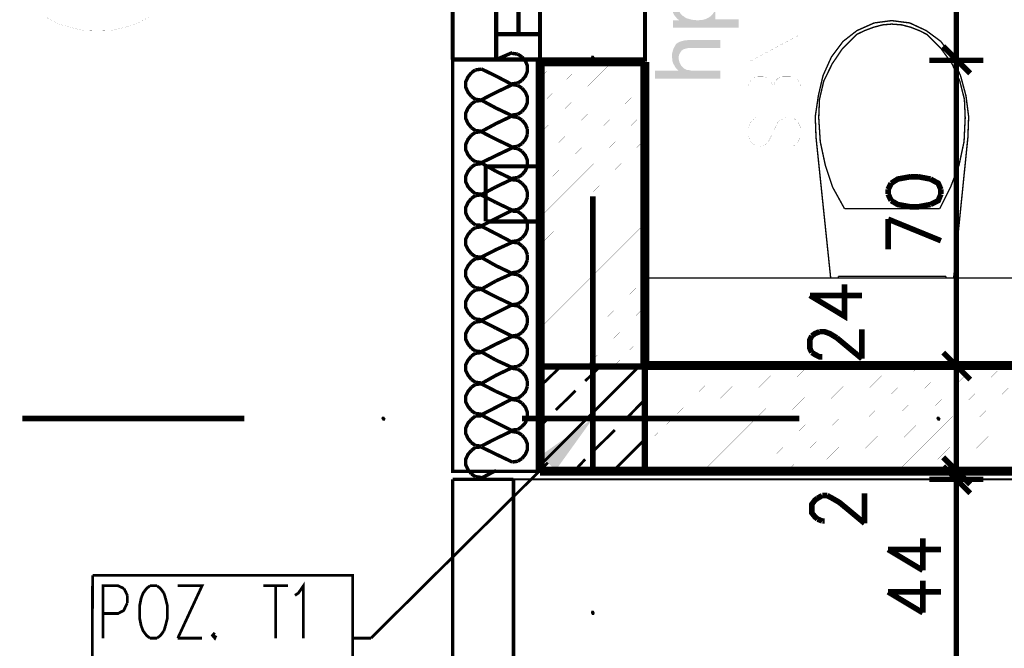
# Model space of a CAD drawing. Header units: millimetres. Extents: x -14047 to 49934, y -21523 to 14989.
# Tile 48 of 256: x 171 to 396, y 5246 to 5390. Entities that reach past the tile are written whole.
import ezdxf

# ---------------------------------------------------------------- set-up
doc = ezdxf.new("R2010")
doc.units = ezdxf.units.MM
doc.layers.add('H', color=7, linetype='Continuous')
doc.layers.add('P', color=7, linetype='Continuous')

msp = doc.modelspace()

# ---------------------------------------------------------------- hatches: boundary and pattern name
at = {"layer": 'H', "linetype": 'Continuous'}
for points in [[(321.404, 5390.073), (321.049, 5390.338), (320.784, 5390.603), (320.609, 5390.868), (320.345, 5391.132), (320.17, 5391.397), (319.99, 5391.747), (319.905, 5392.102), (319.815, 5392.452), (319.725, 5392.807), (319.725, 5393.157), (319.725, 5393.687), (319.815, 5394.042), (319.905, 5394.392), (319.99, 5394.747), (320.08, 5395.012), (320.255, 5395.362), (320.434, 5395.627), (320.699, 5395.982), (320.874, 5396.247), (321.139, 5396.512), (321.224, 5393.072), (321.224, 5392.717), (321.314, 5392.452), (321.404, 5392.102), (321.579, 5391.837)], [(319.99, 5388.398), (319.99, 5390.073), (321.404, 5390.073), (321.579, 5391.837), (321.754, 5391.482), (322.019, 5391.217), (322.284, 5391.042), (322.549, 5390.868), (322.814, 5390.688), (323.079, 5390.513), (323.429, 5390.428), (323.694, 5390.338), (324.049, 5390.248), (324.489, 5390.163), (324.844, 5390.163), (325.284, 5390.073), (325.899, 5390.073), (326.339, 5390.163), (326.784, 5390.163), (327.134, 5390.248), (327.489, 5390.338), (327.754, 5390.513), (328.018, 5390.603), (328.278, 5390.778), (328.543, 5390.953), (328.808, 5391.217), (329.073, 5391.482), (329.248, 5391.747), (329.428, 5392.102), (329.513, 5392.452), (329.603, 5392.807), (329.603, 5392.982), (329.693, 5390.248), (334.983, 5390.248), (334.983, 5388.398)], [(321.224, 5378.519), (320.959, 5378.784), (320.699, 5379.049), (320.519, 5379.314), (320.345, 5379.669), (320.17, 5379.934), (319.99, 5380.284), (319.905, 5380.549), (319.815, 5380.904), (319.815, 5381.254), (319.725, 5381.609), (319.725, 5382.224), (319.815, 5382.579), (319.905, 5382.929), (319.99, 5383.284), (320.08, 5383.549), (320.255, 5383.898), (320.434, 5384.163), (320.609, 5384.518), (320.874, 5384.783), (321.139, 5384.958), (321.489, 5385.133), (321.754, 5385.223), (322.109, 5385.313), (322.459, 5385.398), (322.814, 5385.488), (323.164, 5385.488), (323.609, 5385.573), (330.838, 5385.573), (330.838, 5383.723), (323.959, 5383.723), (323.519, 5383.723), (323.079, 5383.633), (322.814, 5383.549), (322.459, 5383.459), (322.194, 5383.284), (321.929, 5383.109), (321.754, 5382.844), (321.579, 5382.579), (321.404, 5382.224), (321.314, 5381.874), (321.314, 5381.519), (321.314, 5381.429)], [(301.472, 5380.989), (301.207, 5381.519), (301.297, 5381.959), (301.827, 5381.959), (302.092, 5381.519), (301.912, 5380.989)], [(315.845, 5376.669), (315.845, 5378.519), (321.224, 5378.519), (321.314, 5381.429), (321.314, 5381.079), (321.404, 5380.724), (321.489, 5380.374), (321.669, 5380.019), (321.929, 5379.579), (322.194, 5379.314), (322.459, 5379.049), (322.814, 5378.874), (323.164, 5378.699), (323.519, 5378.699), (323.874, 5378.609), (324.224, 5378.519), (324.664, 5378.519), (330.838, 5378.519), (330.838, 5376.669)], [(359.234, 5346.863), (359.319, 5346.863)], [(253.588, 5298.45), (253.239, 5298.98), (253.414, 5299.42), (253.853, 5299.42), (254.208, 5298.98), (254.033, 5298.45)], [(293.098, 5287.076), (289.744, 5290.516), (301.652, 5298.98)], [(380.571, 5298.45), (380.221, 5298.98), (380.396, 5299.42), (380.836, 5299.42), (381.191, 5298.98), (381.016, 5298.45)], [(301.472, 5254.006), (301.207, 5254.536), (301.297, 5254.976), (301.827, 5254.976), (302.092, 5254.536), (301.912, 5254.006)]]:
    msp.add_hatch(color=256, dxfattribs=at).paths.add_polyline_path(points)

# ---------------------------------------------------------------- linework, layer by layer
at = {"layer": 'P'}
for points, const_width in [([(269.551, 5441.041), (269.551, 5381.079)], 0.955), ([(269.551, 5381.079), (313.555, 5381.079), (313.555, 5441.041), (269.551, 5441.041)], 0.95), ([(279.515, 5441.041), (279.515, 5381.079)], 0.95), ([(289.569, 5441.041), (289.569, 5381.079)], 0.95), ([(384.806, 5381.874), (384.806, 5440.071)], 1.27), ([(284.629, 5435.047), (284.629, 5386.898)], 0.955), ([(176.519, 5390.778), (179.253, 5389.278), (182.248, 5388.398), (185.248, 5387.693), (188.247, 5387.603), (191.332, 5387.693), (194.331, 5388.398), (197.331, 5389.278), (200.066, 5390.778)], 0.015), ([(366.023, 5389.458), (362.054, 5387.693)], 0.32), ([(367.963, 5389.013), (365.933, 5388.488), (363.819, 5387.693)], 0.315), ([(369.993, 5389.983), (366.023, 5389.458)], 0.315), ([(369.993, 5389.193), (367.963, 5389.013)], 0.32), ([(381.276, 5385.223), (377.927, 5387.693), (374.137, 5389.458), (369.993, 5389.983)], 0.32), ([(372.283, 5389.013), (369.993, 5389.193)], 0.32), ([(378.102, 5386.808), (376.342, 5387.693), (374.312, 5388.488), (372.283, 5389.013)], 0.315), ([(279.515, 5386.898), (289.569, 5386.898)], 0.955), ([(349.271, 5380.459), (337.187, 5380.459), (349.271, 5386.898), (337.187, 5386.898)], 0.015), ([(361.969, 5386.808), (358.794, 5383.633)], 0.32), ([(362.054, 5387.693), (358.879, 5385.223)], 0.315), ([(363.819, 5387.693), (361.969, 5386.808)], 0.32), ([(381.276, 5383.633), (378.102, 5386.808)], 0.32), ([(358.879, 5385.223), (356.235, 5381.694)], 0.32), ([(385.776, 5377.374), (383.836, 5381.694), (381.276, 5385.223)], 0.315), ([(381.806, 5384.078), (387.98, 5377.904)], 1.27), ([(387.98, 5377.904), (381.806, 5384.078)], 1.27), ([(279.515, 5381.079), (283.219, 5382.664)], 0.795), ([(284.454, 5382.314), (283.219, 5382.489)], 0.795), ([(285.424, 5381.694), (284.454, 5382.314)], 0.795), ([(285.424, 5376.314), (286.219, 5377.284), (286.659, 5378.344), (286.659, 5379.669), (286.219, 5380.724), (285.424, 5381.694)], 0.795), ([(358.794, 5383.633), (356.41, 5380.109)], 0.315), ([(383.836, 5380.109), (381.276, 5383.633)], 0.315), ([(384.806, 5383.109), (384.806, 5378.699)], 1.27), ([(384.806, 5378.699), (384.806, 5383.109)], 1.27), ([(289.569, 5286.902), (269.551, 5286.902), (269.551, 5381.079), (289.569, 5381.079), (289.569, 5286.902)], 0.795), ([(313.555, 5380.549), (289.569, 5380.549), (289.569, 5286.902)], 2.065), ([(289.569, 5376.934), (293.358, 5380.549)], 0.015), ([(289.569, 5370.585), (299.707, 5380.549)], 0.015), ([(289.569, 5364.236), (301.652, 5376.14), (306.056, 5380.549)], 0.015), ([(289.569, 5357.887), (301.652, 5369.79), (312.406, 5380.549)], 0.015), ([(313.555, 5311.063), (313.555, 5380.549)], 2.065), ([(356.235, 5381.694), (354.295, 5377.374), (353.235, 5372.79)], 0.315), ([(356.41, 5380.109), (354.47, 5376.14)], 0.32), ([(378.632, 5380.904), (390.98, 5380.904)], 1.27), ([(390.98, 5380.904), (378.632, 5380.904)], 1.27), ([(386.656, 5371.995), (385.601, 5376.14), (383.836, 5380.109)], 0.32), ([(384.806, 5311.853), (384.806, 5380.109)], 1.27), ([(273.871, 5378.079), (273.081, 5377.109), (272.551, 5375.965), (272.551, 5374.73), (273.081, 5373.585), (273.871, 5372.615)], 0.795), ([(274.756, 5378.699), (273.871, 5378.079)], 0.795), ([(276.075, 5378.874), (274.756, 5378.699)], 0.795), ([(276.075, 5378.964), (279.515, 5377.284)], 0.795), ([(283.219, 5375.345), (279.515, 5377.284)], 0.795), ([(387.011, 5372.79), (385.776, 5377.374)], 0.32), ([(279.515, 5373.585), (283.219, 5375.345)], 0.795), ([(283.219, 5375.525), (284.454, 5375.7)], 0.795), ([(284.454, 5375.17), (283.219, 5375.345)], 0.795), ([(284.454, 5375.7), (285.424, 5376.314)], 0.795), ([(285.424, 5374.555), (284.454, 5375.17)], 0.795), ([(289.569, 5351.538), (301.652, 5363.441), (313.555, 5375.525)], 0.015), ([(349.271, 5370.935), (337.187, 5370.935), (337.187, 5374.995), (337.802, 5376.314), (338.247, 5376.759), (339.392, 5377.284), (340.627, 5377.284), (341.772, 5376.759), (342.212, 5376.314), (342.921, 5374.995), (342.921, 5370.935)], 0.015), ([(342.921, 5374.995), (343.536, 5376.314), (343.976, 5376.759), (345.121, 5377.284), (346.886, 5377.284), (347.946, 5376.759), (348.561, 5376.314), (349.271, 5374.995), (349.271, 5370.935)], 0.015), ([(354.47, 5376.14), (353.5, 5371.995), (353.325, 5367.761)], 0.315), ([(273.871, 5372.615), (274.756, 5371.995)], 0.795), ([(279.515, 5373.585), (276.075, 5371.82)], 0.795), ([(285.424, 5369.175), (286.219, 5370.145), (286.659, 5371.2), (286.659, 5372.525), (286.219, 5373.585), (285.424, 5374.555)], 0.795), ([(353.235, 5372.79), (352.53, 5368.026)], 0.32), ([(387.625, 5368.026), (387.011, 5372.79)], 0.32), ([(273.871, 5370.935), (273.081, 5369.965), (272.551, 5368.82), (272.551, 5367.586), (273.081, 5366.441), (273.871, 5365.471)], 0.795), ([(274.756, 5371.555), (273.871, 5370.935)], 0.795), ([(274.756, 5371.995), (276.075, 5371.82)], 0.795), ([(276.075, 5371.73), (274.756, 5371.555)], 0.795), ([(276.075, 5371.82), (279.515, 5369.965)], 0.795), ([(386.836, 5367.761), (386.656, 5371.995)], 0.315), ([(283.219, 5368.206), (279.515, 5369.965)], 0.795), ([(279.515, 5366.441), (283.219, 5368.206)], 0.795), ([(283.219, 5368.381), (284.454, 5368.556)], 0.795), ([(284.454, 5367.851), (283.219, 5368.026)], 0.795), ([(284.454, 5368.556), (285.424, 5369.175)], 0.795), ([(289.569, 5345.014), (301.652, 5357.092), (313.555, 5369.175)], 0.015), ([(279.515, 5366.441), (276.075, 5364.586)], 0.795), ([(285.424, 5367.236), (284.454, 5367.851)], 0.795), ([(286.659, 5365.206), (286.219, 5366.266), (285.424, 5367.236)], 0.795), ([(338.952, 5367.761), (337.802, 5366.791), (337.187, 5365.381), (337.187, 5363.616), (337.802, 5362.206), (338.952, 5361.237), (340.007, 5361.237), (341.157, 5361.676), (341.772, 5362.206), (342.212, 5363.091), (343.536, 5365.821), (343.976, 5366.791), (344.596, 5367.236), (345.741, 5367.761), (347.506, 5367.761), (348.561, 5366.791), (349.271, 5365.381), (349.271, 5363.616), (348.561, 5362.206), (347.506, 5361.237)], 0.015), ([(352.53, 5368.026), (352.705, 5363.266)], 0.315), ([(353.325, 5367.761), (353.675, 5362.296)], 0.315), ([(386.571, 5362.296), (386.836, 5367.761)], 0.315), ([(387.45, 5363.266), (387.625, 5368.026)], 0.315), ([(273.871, 5363.796), (273.081, 5362.826), (272.551, 5361.676), (272.551, 5360.442), (273.081, 5359.297), (273.871, 5358.327)], 0.795), ([(273.871, 5365.471), (274.756, 5364.851)], 0.795), ([(274.756, 5364.411), (273.871, 5363.796)], 0.795), ([(274.756, 5364.851), (276.075, 5364.676)], 0.795), ([(276.075, 5364.586), (274.756, 5364.411)], 0.795), ([(276.075, 5364.586), (279.515, 5362.826)], 0.795), ([(285.424, 5361.856), (286.219, 5362.826), (286.659, 5363.881)], 0.795), ([(286.659, 5363.881), (286.659, 5365.206)], 0.795), ([(283.219, 5361.062), (279.515, 5362.826)], 0.795), ([(284.454, 5361.237), (285.424, 5361.856)], 0.795), ([(289.569, 5338.665), (301.652, 5350.743), (313.555, 5362.826)], 0.015), ([(352.705, 5363.266), (356.06, 5331.081)], 0.32), ([(353.675, 5362.296), (354.825, 5356.917)], 0.32), ([(383.481, 5351.888), (385.421, 5356.917), (386.571, 5362.296)], 0.32), ([(384.191, 5331.081), (387.45, 5363.266)], 0.32), ([(279.515, 5359.122), (276.075, 5357.447)], 0.795), ([(279.515, 5359.122), (283.219, 5360.887)], 0.795), ([(283.219, 5361.062), (284.454, 5361.237)], 0.795), ([(284.454, 5360.707), (283.219, 5360.887)], 0.795), ([(285.424, 5360.092), (284.454, 5360.707)], 0.795), ([(285.424, 5354.712), (286.219, 5355.682), (286.659, 5356.742), (286.659, 5358.062), (286.219, 5359.122), (285.424, 5360.092)], 0.795), ([(273.871, 5358.327), (274.756, 5357.712)], 0.795), ([(274.756, 5357.092), (273.871, 5356.477)], 0.795), ([(274.756, 5357.712), (276.075, 5357.532)], 0.795), ([(276.075, 5357.267), (274.756, 5357.092)], 0.795), ([(276.075, 5357.447), (279.515, 5355.507)], 0.795), ([(273.871, 5356.477), (273.081, 5355.507), (272.551, 5354.357), (272.551, 5353.123), (273.081, 5351.978), (273.871, 5351.098)], 0.795), ([(289.569, 5356.652), (277.135, 5356.652)], 0.955), ([(277.135, 5356.652), (277.135, 5344.044)], 0.95), ([(283.219, 5353.743), (279.515, 5355.507)], 0.795), ([(284.454, 5354.092), (285.424, 5354.712)], 0.795), ([(289.569, 5344.044), (289.569, 5356.652)], 0.95), ([(289.569, 5332.315), (301.652, 5344.394), (313.555, 5356.297)], 0.015), ([(354.825, 5356.917), (356.5, 5351.888)], 0.315), ([(374.312, 5354.272), (371.403, 5353.743), (369.903, 5352.773)], 1.27), ([(376.077, 5354.272), (374.312, 5354.272)], 1.27), ([(378.897, 5353.743), (376.077, 5354.272)], 1.27), ([(279.515, 5351.978), (283.219, 5353.743)], 0.795), ([(283.219, 5353.917), (284.454, 5354.092)], 0.795), ([(284.454, 5353.478), (283.219, 5353.568)], 0.795), ([(285.424, 5352.773), (284.454, 5353.478)], 0.795), ([(286.659, 5350.743), (286.219, 5351.888), (285.424, 5352.773)], 0.795), ([(369.903, 5352.773), (369.198, 5351.363)], 1.27), ([(381.276, 5351.363), (380.661, 5352.773), (378.897, 5353.743)], 1.27), ([(273.871, 5351.098), (274.756, 5350.393)], 0.795), ([(274.756, 5350.393), (276.075, 5350.303)], 0.795), ([(276.075, 5350.128), (274.756, 5349.948)], 0.795), ([(279.515, 5351.978), (276.075, 5350.128)], 0.795), ([(276.075, 5350.128), (279.515, 5348.363)], 0.795), ([(286.659, 5349.508), (286.659, 5350.743)], 0.795), ([(301.652, 5349.773), (301.652, 5286.282)], 1.27), ([(356.5, 5351.888), (359.234, 5346.953)], 0.32), ([(369.198, 5351.363), (369.198, 5350.303)], 1.27), ([(369.198, 5350.303), (369.903, 5348.803)], 1.27), ([(378.897, 5347.923), (380.661, 5348.803), (381.276, 5350.303)], 1.27), ([(381.276, 5350.303), (381.276, 5351.363)], 1.27), ([(381.016, 5346.953), (383.481, 5351.888)], 0.315), ([(273.871, 5349.333), (273.081, 5348.363), (272.551, 5347.218), (272.551, 5345.984), (273.081, 5344.834), (273.871, 5343.954)], 0.795), ([(274.756, 5349.948), (273.871, 5349.333)], 0.795), ([(283.219, 5346.598), (279.515, 5348.363)], 0.795), ([(285.424, 5347.393), (286.219, 5348.363), (286.659, 5349.508)], 0.795), ([(289.569, 5325.966), (301.652, 5338.045), (313.555, 5349.948)], 0.015), ([(369.903, 5348.803), (371.403, 5347.923), (374.312, 5347.393), (376.077, 5347.393), (378.897, 5347.923)], 1.27), ([(279.515, 5344.749), (283.219, 5346.598)], 0.795), ([(283.219, 5346.598), (284.454, 5346.773)], 0.795), ([(284.454, 5346.334), (283.219, 5346.423)], 0.795), ([(284.454, 5346.773), (285.424, 5347.393)], 0.795), ([(285.424, 5345.629), (284.454, 5346.334)], 0.795), ([(285.424, 5340.249), (286.219, 5341.219), (286.659, 5342.364), (286.659, 5343.599), (286.219, 5344.749), (285.424, 5345.629)], 0.795), ([(359.234, 5346.953), (369.993, 5346.953), (381.016, 5346.953)], 0.315), ([(273.871, 5343.954), (274.756, 5343.249)], 0.795), ([(274.756, 5343.249), (276.075, 5343.159)], 0.795), ([(279.515, 5344.749), (276.075, 5342.984)], 0.795), ([(277.135, 5344.044), (289.569, 5344.044)], 0.955), ([(369.198, 5337.695), (369.198, 5344.569)], 1.27), ([(369.198, 5344.569), (381.276, 5339.634)], 1.27), ([(273.871, 5342.014), (273.081, 5341.044), (272.551, 5339.984), (272.551, 5338.665), (273.081, 5337.605), (273.871, 5336.635)], 0.795), ([(274.756, 5342.629), (273.871, 5342.014)], 0.795), ([(276.075, 5342.809), (274.756, 5342.629)], 0.795), ([(276.075, 5342.984), (279.515, 5341.219)], 0.795), ([(283.219, 5339.279), (279.515, 5341.219)], 0.795), ([(289.569, 5319.617), (301.652, 5331.695), (313.555, 5343.599)], 0.015), ([(279.515, 5337.605), (283.219, 5339.279)], 0.795), ([(283.219, 5339.454), (284.454, 5339.634)], 0.795), ([(284.454, 5339.189), (283.219, 5339.279)], 0.795), ([(284.454, 5339.634), (285.424, 5340.249)], 0.795), ([(285.424, 5338.485), (284.454, 5339.189)], 0.795), ([(273.871, 5336.635), (274.756, 5336.015)], 0.795), ([(279.515, 5337.605), (276.075, 5335.84)], 0.795), ([(286.659, 5336.46), (286.219, 5337.605), (285.424, 5338.485)], 0.795), ([(289.569, 5313.268), (301.652, 5325.346), (313.555, 5337.25)], 0.015), ([(273.871, 5334.87), (273.081, 5333.9), (272.551, 5332.84), (272.551, 5331.521), (273.081, 5330.461), (273.871, 5329.491)], 0.795), ([(274.756, 5335.49), (273.871, 5334.87)], 0.795), ([(274.756, 5336.015), (276.075, 5335.84)], 0.795), ([(276.075, 5335.665), (274.756, 5335.49)], 0.795), ([(276.075, 5335.84), (279.515, 5333.9)], 0.795), ([(285.424, 5333.105), (286.219, 5334.075), (286.659, 5335.225)], 0.795), ([(286.659, 5335.225), (286.659, 5336.46)], 0.795), ([(283.219, 5332.135), (279.515, 5333.9)], 0.795), ([(279.515, 5330.461), (283.219, 5332.135)], 0.795), ([(283.219, 5332.315), (284.454, 5332.49)], 0.795), ([(284.454, 5331.87), (283.219, 5332.05)], 0.795), ([(284.454, 5332.49), (285.424, 5333.105)], 0.795), ([(279.515, 5330.461), (276.075, 5328.521)], 0.795), ([(285.424, 5331.256), (284.454, 5331.87)], 0.795), ([(285.424, 5325.786), (286.219, 5326.756), (286.659, 5327.906), (286.659, 5329.141), (286.219, 5330.286), (285.424, 5331.256)], 0.795), ([(293.713, 5310.883), (301.652, 5318.822), (313.555, 5330.901)], 0.015), ([(423.516, 5331.081), (313.555, 5331.081)], 0.32), ([(313.555, 5331.081), (313.555, 5311.063)], 0.315), ([(351.295, 5327.111), (359.234, 5322.347), (359.234, 5329.666)], 1.27), ([(356.06, 5331.081), (369.993, 5331.081), (384.191, 5331.081)], 0.315), ([(357.819, 5331.521), (357.819, 5331.081)], 0.32), ([(382.426, 5331.521), (357.819, 5331.521)], 0.315), ([(357.819, 5331.081), (382.426, 5331.081)], 0.315), ([(382.426, 5331.081), (382.426, 5331.521)], 0.32), ([(273.871, 5327.726), (273.081, 5326.756), (272.551, 5325.701), (272.551, 5324.376), (273.081, 5323.317), (273.871, 5322.347)], 0.795), ([(273.871, 5329.491), (274.756, 5328.876)], 0.795), ([(274.756, 5328.346), (273.871, 5327.726)], 0.795), ([(274.756, 5328.876), (276.075, 5328.696)], 0.795), ([(276.075, 5328.521), (274.756, 5328.346)], 0.795), ([(276.075, 5328.521), (279.515, 5326.756)], 0.795), ([(283.219, 5324.996), (279.515, 5326.756)], 0.795), ([(284.454, 5325.171), (285.424, 5325.786)], 0.795), ([(351.295, 5327.111), (363.199, 5327.111)], 1.27), ([(279.515, 5323.142), (276.075, 5321.377)], 0.795), ([(279.515, 5323.142), (283.219, 5324.996)], 0.795), ([(283.219, 5324.996), (284.454, 5325.171)], 0.795), ([(284.454, 5324.731), (283.219, 5324.906)], 0.795), ([(285.424, 5324.111), (284.454, 5324.731)], 0.795), ([(286.659, 5321.997), (286.219, 5323.142), (285.424, 5324.111)], 0.795), ([(300.062, 5310.883), (301.652, 5312.473), (313.555, 5324.551)], 0.015), ([(273.871, 5322.347), (274.756, 5321.732)], 0.795), ([(274.756, 5321.027), (273.871, 5320.407)], 0.795), ([(274.756, 5321.732), (276.075, 5321.557)], 0.795), ([(276.075, 5321.202), (274.756, 5321.027)], 0.795), ([(276.075, 5321.377), (279.515, 5319.617)], 0.795), ([(285.424, 5318.647), (286.219, 5319.617), (286.659, 5320.762)], 0.795), ([(286.659, 5320.762), (286.659, 5321.997)], 0.795), ([(273.871, 5320.407), (273.081, 5319.437), (272.551, 5318.382), (272.551, 5317.057), (273.081, 5315.998), (273.871, 5315.028)], 0.795), ([(283.219, 5317.762), (279.515, 5319.617)], 0.795), ([(284.454, 5318.027), (285.424, 5318.647)], 0.795), ([(351.735, 5317.852), (352.445, 5318.382), (353.5, 5318.822)], 1.27), ([(353.5, 5318.822), (354.645, 5318.822), (355.88, 5318.382), (357.47, 5317.412)], 1.27), ([(363.199, 5312.648), (363.199, 5319.352)], 1.27), ([(279.515, 5315.998), (283.219, 5317.762)], 0.795), ([(283.219, 5317.852), (284.454, 5318.027)], 0.795), ([(284.454, 5317.587), (283.219, 5317.762)], 0.795), ([(285.424, 5316.967), (284.454, 5317.587)], 0.795), ([(285.424, 5311.503), (286.219, 5312.473), (286.659, 5313.618), (286.659, 5314.853), (286.219, 5315.998), (285.424, 5316.967)], 0.795), ([(306.411, 5310.883), (313.555, 5318.202)], 0.015), ([(351.735, 5314.058), (351.295, 5315.028), (351.295, 5316.967), (351.735, 5317.852)], 1.27), ([(357.47, 5317.412), (363.199, 5312.648)], 1.27), ([(273.871, 5315.028), (274.756, 5314.413)], 0.795), ([(274.756, 5314.413), (276.075, 5314.238)], 0.795), ([(276.075, 5314.058), (274.756, 5313.883)], 0.795), ([(279.515, 5315.998), (276.075, 5314.238)], 0.795), ([(276.075, 5314.238), (279.515, 5312.298)], 0.795), ([(354.12, 5313.088), (353.5, 5313.088), (352.445, 5313.618), (351.735, 5314.058)], 1.27), ([(381.806, 5314.058), (387.98, 5307.889)], 1.27), ([(387.98, 5307.889), (381.806, 5314.058)], 1.27), ([(273.871, 5313.268), (273.081, 5312.298), (272.551, 5311.238), (272.551, 5309.913), (273.081, 5308.859), (273.871, 5307.889)], 0.795), ([(274.756, 5313.883), (273.871, 5313.268)], 0.795), ([(283.219, 5310.618), (279.515, 5312.298)], 0.795), ([(513.554, 5311.063), (313.555, 5311.063)], 2.065), ([(384.806, 5313.268), (384.806, 5308.859)], 1.27), ([(384.806, 5308.859), (384.806, 5313.268)], 1.27), ([(279.515, 5308.859), (283.219, 5310.618)], 0.795), ([(283.219, 5310.708), (284.454, 5310.883)], 0.795), ([(284.454, 5310.268), (283.219, 5310.443)], 0.795), ([(284.454, 5310.883), (285.424, 5311.503)], 0.795), ([(285.424, 5309.648), (284.454, 5310.268)], 0.795), ([(286.659, 5307.534), (286.219, 5308.679), (285.424, 5309.648)], 0.795), ([(289.569, 5286.902), (313.555, 5286.902), (313.555, 5310.883)], 1.43), ([(313.555, 5310.883), (289.569, 5310.883)], 1.43), ([(289.569, 5310.883), (289.569, 5286.902)], 1.43), ([(289.569, 5306.299), (294.328, 5310.883)], 0.635), ([(289.569, 5288.221), (312.231, 5310.883)], 0.635), ([(299.887, 5307.534), (303.327, 5310.883)], 0.635), ([(312.761, 5310.883), (313.555, 5311.853)], 0.015), ([(313.555, 5311.063), (423.516, 5311.063)], 0.32), ([(313.555, 5305.504), (319.11, 5311.063)], 0.015), ([(313.555, 5299.155), (325.459, 5311.063)], 0.015), ([(313.555, 5292.806), (319.905, 5298.98), (331.808, 5311.063)], 0.015), ([(314.17, 5286.902), (326.254, 5298.98), (338.247, 5311.063)], 0.015), ([(320.519, 5286.902), (332.603, 5298.98), (344.596, 5311.063)], 0.015), ([(326.869, 5286.902), (338.952, 5298.98), (350.945, 5311.063)], 0.015), ([(333.218, 5286.902), (345.301, 5298.98), (357.295, 5311.063)], 0.015), ([(351.65, 5298.98), (363.644, 5311.063)], 0.015), ([(357.999, 5298.98), (369.993, 5311.063)], 0.015), ([(364.434, 5298.98), (376.342, 5311.063)], 0.015), ([(370.783, 5298.98), (382.691, 5311.063)], 0.015), ([(377.132, 5298.98), (389.04, 5311.063)], 0.015), ([(378.632, 5311.063), (390.98, 5311.063)], 1.27), ([(390.98, 5311.063), (378.632, 5311.063)], 1.27), ([(383.481, 5298.98), (395.389, 5311.063)], 0.015), ([(384.806, 5287.871), (384.806, 5310.093)], 1.27), ([(389.83, 5298.98), (401.739, 5311.063)], 0.015), ([(273.871, 5307.889), (274.756, 5307.269)], 0.795), ([(274.756, 5307.269), (276.075, 5307.094)], 0.795), ([(279.515, 5308.859), (276.075, 5306.919)], 0.795), ([(286.659, 5306.299), (286.659, 5307.534)], 0.795), ([(273.871, 5306.124), (273.081, 5305.154), (272.551, 5304.094), (272.551, 5302.774), (273.081, 5301.715), (273.871, 5300.745)], 0.795), ([(274.756, 5306.739), (273.871, 5306.124)], 0.795), ([(276.075, 5306.919), (274.756, 5306.739)], 0.795), ([(276.075, 5306.919), (279.515, 5305.154)], 0.795), ([(283.219, 5303.479), (279.515, 5305.154)], 0.795), ([(285.424, 5304.269), (286.219, 5305.154), (286.659, 5306.299)], 0.795), ([(293.183, 5300.92), (297.683, 5305.329)], 0.635), ([(279.515, 5301.54), (283.219, 5303.479)], 0.795), ([(283.219, 5303.479), (284.454, 5303.564)], 0.795), ([(284.454, 5303.124), (283.219, 5303.299)], 0.795), ([(284.454, 5303.564), (285.424, 5304.269)], 0.795), ([(285.424, 5302.509), (284.454, 5303.124)], 0.795), ([(308.881, 5298.54), (313.375, 5303.124)], 0.635), ([(273.871, 5300.745), (274.756, 5300.125)], 0.795), ([(279.515, 5301.54), (276.075, 5299.775)], 0.795), ([(285.424, 5297.13), (286.219, 5298.01), (286.659, 5299.155), (286.659, 5300.39), (286.219, 5301.54), (285.424, 5302.509)], 0.795), ([(221.933, 5298.98), (171.14, 5298.98)], 1.27), ([(273.871, 5298.805), (273.081, 5297.92), (272.551, 5296.775), (272.551, 5295.54), (273.081, 5294.395), (273.871, 5293.426)], 0.795), ([(274.756, 5299.51), (273.871, 5298.805)], 0.795), ([(274.756, 5300.125), (276.075, 5299.95)], 0.795), ([(276.075, 5299.6), (274.756, 5299.51)], 0.795), ([(276.075, 5299.775), (279.515, 5298.01)], 0.795), ([(348.916, 5298.98), (285.424, 5298.98)], 1.27), ([(289.569, 5297.215), (290.978, 5298.54)], 0.635), ([(339.747, 5286.902), (351.65, 5298.98)], 0.015), ([(346.096, 5286.902), (357.999, 5298.98)], 0.015), ([(352.445, 5286.902), (364.434, 5298.98)], 0.015), ([(358.794, 5286.902), (370.783, 5298.98)], 0.015), ([(365.143, 5286.902), (377.132, 5298.98)], 0.015), ([(371.403, 5286.902), (383.481, 5298.98)], 0.015), ([(377.842, 5286.902), (389.83, 5298.98)], 0.015), ([(384.191, 5286.902), (396.179, 5298.98)], 0.015), ([(390.54, 5286.902), (402.528, 5298.98)], 0.015), ([(283.219, 5296.16), (279.515, 5298.01)], 0.795), ([(279.515, 5294.395), (283.219, 5296.16)], 0.795), ([(283.219, 5296.335), (284.454, 5296.425)], 0.795), ([(284.454, 5295.805), (283.219, 5295.98)], 0.795), ([(284.454, 5296.425), (285.424, 5297.13)], 0.795), ([(302.092, 5291.836), (306.676, 5296.335)], 0.635), ([(279.515, 5294.395), (276.075, 5292.631)], 0.795), ([(285.424, 5295.19), (284.454, 5295.805)], 0.795), ([(285.424, 5289.811), (286.219, 5290.781), (286.659, 5291.836), (286.659, 5293.161), (286.219, 5294.221), (285.424, 5295.19)], 0.795), ([(306.236, 5286.902), (313.555, 5294.221)], 0.635), ([(273.871, 5291.661), (273.081, 5290.781), (272.551, 5289.631), (272.551, 5288.396), (273.081, 5287.251), (273.871, 5286.282)], 0.795), ([(273.871, 5293.426), (274.756, 5292.806)], 0.795), ([(274.756, 5292.366), (273.871, 5291.661)], 0.795), ([(274.756, 5292.806), (276.075, 5292.631)], 0.795), ([(276.075, 5292.456), (274.756, 5292.366)], 0.795), ([(276.075, 5292.456), (279.515, 5290.781)], 0.795), ([(283.219, 5289.016), (279.515, 5290.781)], 0.795), ([(283.219, 5289.016), (284.454, 5289.191)], 0.795), ([(284.454, 5289.191), (285.424, 5289.811)], 0.795), ([(297.328, 5286.902), (299.887, 5289.631)], 0.635), ([(387.98, 5283.902), (381.806, 5290.076)], 1.27), ([(381.806, 5290.076), (387.98, 5283.902)], 1.27), ([(384.806, 5284.697), (384.806, 5289.191)], 1.27), ([(384.806, 5289.191), (384.806, 5284.697)], 1.27), ([(291.333, 5288.841), (250.859, 5248.717)], 0.635), ([(279.515, 5287.076), (276.075, 5285.312)], 0.795), ([(289.569, 5286.902), (1016.721, 5286.902)], 2.065), ([(289.569, 5286.902), (313.555, 5286.902)], 2.065), ([(390.98, 5286.902), (378.632, 5286.902)], 1.27), ([(378.632, 5286.902), (390.98, 5286.902)], 1.27), ([(381.806, 5288.046), (387.98, 5281.872)], 1.27), ([(387.98, 5281.872), (381.806, 5288.046)], 1.27), ([(384.806, 5287.251), (384.806, 5282.842)], 1.27), ([(384.806, 5282.842), (384.806, 5287.251)], 1.27), ([(269.551, 4135.056), (269.551, 5285.047)], 0.795), ([(269.551, 5285.047), (283.484, 5285.047)], 0.795), ([(273.871, 5286.282), (274.756, 5285.667)], 0.795), ([(274.756, 5285.667), (276.075, 5285.487)], 0.795), ([(283.484, 5285.047), (283.484, 4148.99)], 0.795), ([(283.484, 4148.99), (283.484, 5285.047)], 0.475), ([(283.484, 5285.047), (605.526, 5285.047)], 0.475), ([(330.663, 5285.047), (2158.597, 5285.047)], 0.475), ([(378.632, 5285.047), (390.98, 5285.047)], 1.27), ([(390.98, 5285.047), (378.632, 5285.047)], 1.27), ([(384.806, 5284.077), (384.806, 5241.838)], 1.27), ([(353.06, 5275.963), (352.445, 5276.493), (351.735, 5277.378), (351.735, 5279.318), (352.445, 5280.287), (353.06, 5280.727)], 1.27), ([(353.06, 5280.727), (354.12, 5281.342)], 1.27), ([(354.12, 5281.342), (355.265, 5281.342)], 1.27), ([(355.265, 5281.342), (356.41, 5280.727), (358.084, 5279.757), (363.819, 5274.993)], 1.27), ([(363.819, 5274.993), (363.819, 5281.872)], 1.27), ([(354.12, 5275.523), (353.06, 5275.963)], 1.27), ([(354.645, 5275.523), (354.12, 5275.523)], 1.27), ([(377.132, 5264.235), (377.132, 5271.554)], 1.27), ([(369.198, 5268.999), (377.132, 5264.235)], 1.27), ([(369.198, 5268.999), (381.276, 5268.999)], 1.27), ([(187.012, 5226.32), (187.187, 5263.09)], 0.635), ([(187.187, 5263.09), (246.709, 5263.09), (246.709, 5226.32)], 0.635), ([(189.567, 5248.717), (189.567, 5260.71), (193.007, 5260.71), (194.331, 5260.09)], 0.635), ([(194.331, 5260.09), (194.596, 5259.65)], 0.635), ([(200.326, 5260.71), (199.536, 5260.09), (198.741, 5259.035), (198.301, 5257.885)], 0.635), ([(201.915, 5260.71), (200.326, 5260.71)], 0.635), ([(203.5, 5259.035), (202.71, 5260.09), (201.915, 5260.71)], 0.635), ([(206.675, 5260.71), (212.234, 5260.71), (206.675, 5248.717)], 0.635), ([(226.252, 5260.71), (231.896, 5260.71)], 0.635), ([(229.077, 5260.71), (229.077, 5248.717)], 0.635), ([(233.486, 5258.505), (234.276, 5259.035), (235.426, 5260.71), (235.426, 5248.717)], 0.635), ([(377.132, 5254.536), (377.132, 5261.855)], 1.27), ([(194.596, 5259.65), (195.126, 5258.505)], 0.635), ([(195.126, 5258.505), (195.126, 5256.741)], 0.635), ([(198.301, 5257.885), (197.946, 5256.126), (197.946, 5253.301), (198.301, 5251.536)], 0.635), ([(203.855, 5257.885), (203.5, 5259.035)], 0.635), ([(203.855, 5251.536), (204.295, 5253.301), (204.295, 5256.126), (203.855, 5257.885)], 0.635), ([(369.198, 5259.3), (377.132, 5254.536)], 1.27), ([(369.198, 5259.3), (381.276, 5259.3)], 1.27), ([(195.126, 5256.741), (194.596, 5255.681), (194.331, 5255.066), (193.007, 5254.361), (189.567, 5254.361)], 0.635), ([(198.301, 5251.536), (198.741, 5250.391), (199.536, 5249.332), (200.326, 5248.717)], 0.635), ([(203.5, 5250.391), (203.855, 5251.536)], 0.635), ([(200.326, 5248.717), (201.915, 5248.717)], 0.635), ([(201.915, 5248.717), (202.71, 5249.332), (203.5, 5250.391)], 0.635), ([(206.675, 5248.717), (212.234, 5248.717)], 0.635), ([(215.144, 5249.951), (214.614, 5249.332), (215.144, 5248.717), (215.409, 5249.332)], 0.635), ([(250.859, 5248.717), (246.974, 5248.717)], 0.635)]:
    msp.add_lwpolyline(points, dxfattribs=dict(at, const_width=const_width))

doc.saveas('drawing.dxf')
